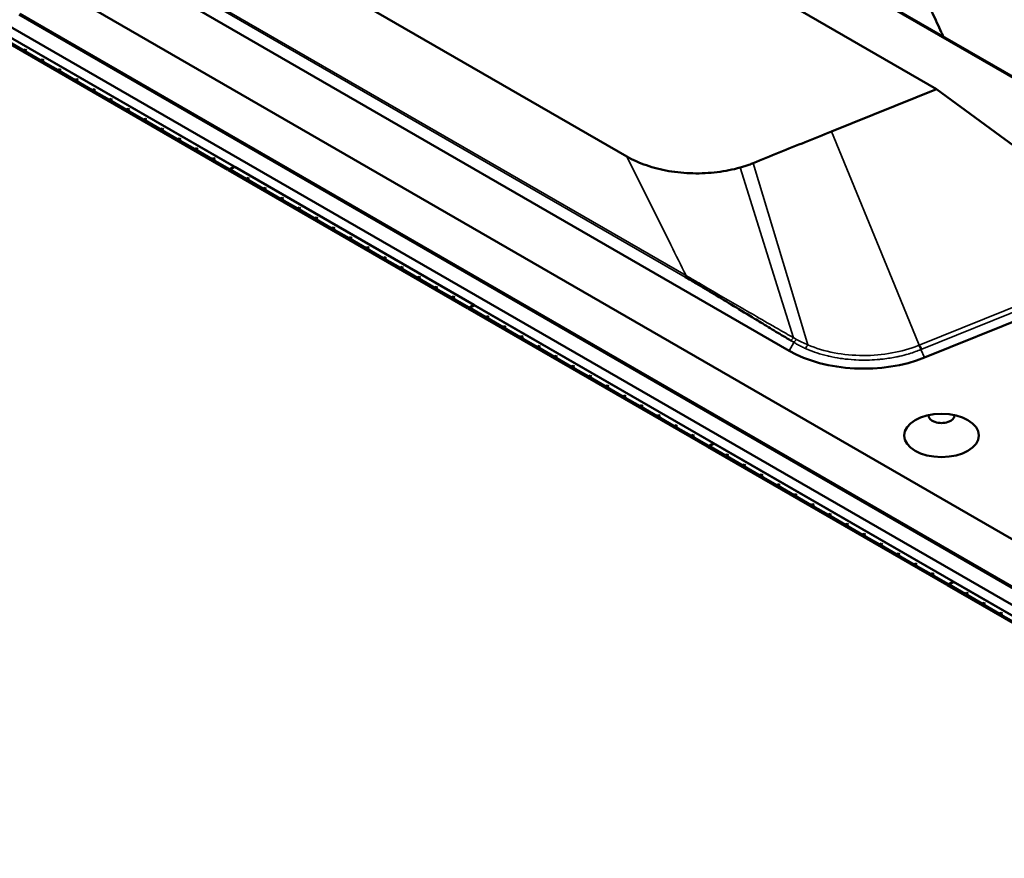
# Model space of a CAD drawing. Header units: millimetres. Extents: x 0 to 2100, y 0 to 1485.
# Tile 94 of 256: x 1712 to 1833, y 714 to 817. Entities that reach past the tile are written whole.
import ezdxf

# ---------------------------------------------------------------- set-up
doc = ezdxf.new("R2010")
doc.units = ezdxf.units.MM
doc.header["$LTSCALE"] = 5
doc.layers.add('Sichtbar (ISO)', color=7, linetype='Continuous', lineweight=50)
doc.layers.add('Sichtbar schmal (ISO)', color=7, linetype='Continuous', lineweight=35)

msp = doc.modelspace()

# ---------------------------------------------------------------- linework, layer by layer
at = {"layer": 'Sichtbar (ISO)'}
for p, q in [((1540.2696, 922.1123), (1893.2011, 718.3476)), ((1640.0144, 871.8734), (1806.1845, 775.9351)), ((1786.262, 799.7997), (1672.5812, 865.4333)), ((1790.7015, 834.4293), (1846.9318, 801.9647)), ((1792.2577, 833.4225), (1853.3886, 798.1286)), ((1792.2577, 826.5968), (1824.2915, 808.1021)), ((1888.0765, 715.3355), (1711.5645, 817.2445)), ((1711.706, 817.3262), (1887.9349, 715.5806)), ((1709.735, 816.1882), (1886.3704, 714.2079)), ((1886.3704, 714.2079), (1709.735, 816.1882)), ((1707.8258, 815.135), (1737.2061, 798.1723)), ((1885.2391, 713.5547), (1708.6036, 815.535)), ((1737.9839, 798.5723), (1708.6036, 815.535)), ((1712.1384, 812.841), (1710.1755, 813.9743)), ((1712.1384, 812.841), (1712.3506, 812.9635)), ((1712.2799, 812.8084), (1712.4496, 812.9063)), ((1712.2799, 812.7594), (1712.492, 812.8818)), ((1712.2799, 812.8084), (1712.2799, 812.7594)), ((1714.2428, 811.6261), (1712.2799, 812.7594)), ((1712.492, 812.8818), (1712.3506, 812.9635)), ((1714.2428, 811.6261), (1714.4549, 811.7485)), ((1714.3842, 811.5934), (1714.5539, 811.6914)), ((1714.3842, 811.5444), (1714.5963, 811.6669)), ((1714.3842, 811.5934), (1714.3842, 811.5444)), ((1716.3471, 810.4111), (1714.3842, 811.5444)), ((1714.5963, 811.6669), (1714.4549, 811.7485)), ((1716.3471, 810.4111), (1716.5593, 810.5336)), ((1716.4886, 810.3785), (1716.6583, 810.4764)), ((1716.4886, 810.3295), (1716.7007, 810.4519)), ((1716.4886, 810.3785), (1716.4886, 810.3295)), ((1718.4515, 809.1962), (1716.4886, 810.3295)), ((1716.7007, 810.4519), (1716.5593, 810.5336)), ((1718.4515, 809.1962), (1718.6636, 809.3187)), ((1718.5929, 809.1635), (1718.7626, 809.2615)), ((1718.5929, 809.1145), (1718.805, 809.237)), ((1718.5929, 809.1635), (1718.5929, 809.1145)), ((1720.5558, 807.9812), (1718.5929, 809.1145)), ((1718.805, 809.237), (1718.6636, 809.3187)), ((1720.5558, 807.9812), (1720.768, 808.1037)), ((1720.6973, 807.9486), (1720.867, 808.0466)), ((1720.6973, 807.8996), (1720.9094, 808.0221)), ((1720.6973, 807.9486), (1720.6973, 807.8996)), ((1722.6602, 806.7663), (1720.6973, 807.8996)), ((1720.9094, 808.0221), (1720.768, 808.1037)), ((1824.2915, 808.1021), (1811.4078, 802.8946)), ((1851.2013, 788.3591), (1824.2915, 808.1021)), ((1722.6602, 806.7663), (1722.8723, 806.8888)), ((1722.8016, 806.7336), (1722.9713, 806.8316)), ((1722.8016, 806.6846), (1723.0137, 806.8071)), ((1722.8016, 806.7336), (1722.8016, 806.6846)), ((1724.7645, 805.5513), (1722.8016, 806.6846)), ((1723.0137, 806.8071), (1722.8723, 806.8888)), ((1724.7645, 805.5513), (1724.9767, 805.6738)), ((1724.906, 805.5187), (1725.0757, 805.6167)), ((1724.906, 805.4697), (1725.1181, 805.5922)), ((1724.906, 805.5187), (1724.906, 805.4697)), ((1726.8689, 804.3364), (1724.906, 805.4697)), ((1725.1181, 805.5922), (1724.9767, 805.6738)), ((1726.8689, 804.3364), (1727.081, 804.4589)), ((1727.0103, 804.3037), (1727.18, 804.4017)), ((1727.0103, 804.2547), (1727.2225, 804.3772)), ((1727.0103, 804.3037), (1727.0103, 804.2547)), ((1728.9733, 803.1215), (1727.0103, 804.2547)), ((1727.2225, 804.3772), (1727.081, 804.4589)), ((1728.9733, 803.1215), (1729.1854, 803.2439)), ((1729.1147, 803.0888), (1729.2844, 803.1868)), ((1729.1147, 803.0398), (1729.3268, 803.1623)), ((1729.1147, 803.0888), (1729.1147, 803.0398)), ((1731.0776, 801.9065), (1729.1147, 803.0398)), ((1729.3268, 803.1623), (1729.1854, 803.2439)), ((1731.0776, 801.9065), (1731.2897, 802.029)), ((1731.219, 801.8738), (1731.3887, 801.9718)), ((1731.219, 801.8249), (1731.4312, 801.9473)), ((1731.219, 801.8738), (1731.219, 801.8249)), ((1733.182, 800.6916), (1731.219, 801.8249)), ((1731.4312, 801.9473), (1731.2897, 802.029)), ((1733.182, 800.6916), (1733.3941, 800.814)), ((1733.3234, 800.6589), (1733.4931, 800.7569)), ((1733.3234, 800.6099), (1733.5355, 800.7324)), ((1733.3234, 800.6589), (1733.3234, 800.6099)), ((1735.2863, 799.4766), (1733.3234, 800.6099)), ((1733.5355, 800.7324), (1733.3941, 800.814)), ((1735.2863, 799.4766), (1735.4984, 799.5991)), ((1735.4277, 799.444), (1735.5974, 799.5419)), ((1735.4277, 799.395), (1735.6399, 799.5174)), ((1735.4277, 799.444), (1735.4277, 799.395)), ((1737.4182, 798.2457), (1735.4277, 799.395)), ((1735.6399, 799.5174), (1735.4984, 799.5991)), ((1737.2061, 798.1723), (1737.3758, 798.2702)), ((1737.2768, 798.1314), (1737.4889, 798.2539)), ((1737.2768, 798.2131), (1737.2768, 798.1314)), ((1737.2768, 798.1314), (1766.6571, 781.1687)), ((1737.9839, 798.5723), (1737.4182, 798.2457)), ((1738.0546, 798.5315), (1737.4889, 798.2049)), ((1737.4889, 798.2049), (1737.4889, 798.2539)), ((1739.4851, 797.0524), (1737.4889, 798.2049)), ((1767.4349, 781.5688), (1738.0546, 798.5315)), ((1739.4851, 797.0524), (1739.6972, 797.1749)), ((1739.6265, 797.0198), (1739.7962, 797.1178)), ((1739.6265, 796.9708), (1739.8387, 797.0933)), ((1739.6265, 797.0198), (1739.6265, 796.9708)), ((1741.5895, 795.8375), (1739.6265, 796.9708)), ((1739.8387, 797.0933), (1739.6972, 797.1749)), ((1741.5895, 795.8375), (1741.8016, 795.96)), ((1741.7309, 795.8048), (1741.9006, 795.9028)), ((1741.7309, 795.7558), (1741.943, 795.8783)), ((1741.7309, 795.8048), (1741.7309, 795.7558)), ((1743.6938, 794.6225), (1741.7309, 795.7558)), ((1741.943, 795.8783), (1741.8016, 795.96)), ((1743.6938, 794.6225), (1743.9059, 794.745)), ((1743.8352, 794.5899), (1744.0049, 794.6879)), ((1743.8352, 794.5409), (1744.0474, 794.6634)), ((1743.8352, 794.5899), (1743.8352, 794.5409)), ((1745.7982, 793.4076), (1743.8352, 794.5409)), ((1744.0474, 794.6634), (1743.9059, 794.745)), ((1745.7982, 793.4076), (1746.0103, 793.5301)), ((1745.9396, 793.3749), (1746.1093, 793.4729)), ((1745.9396, 793.326), (1746.1517, 793.4484)), ((1745.9396, 793.3749), (1745.9396, 793.326)), ((1747.9025, 792.1927), (1745.9396, 793.326)), ((1746.1517, 793.4484), (1746.0103, 793.5301)), ((1747.9025, 792.1927), (1748.1147, 792.3151)), ((1748.0439, 792.16), (1748.2136, 792.258)), ((1748.0439, 792.111), (1748.2561, 792.2335)), ((1748.0439, 792.16), (1748.0439, 792.111)), ((1750.0069, 790.9777), (1748.0439, 792.111)), ((1748.2561, 792.2335), (1748.1147, 792.3151)), ((1750.0069, 790.9777), (1750.219, 791.1002)), ((1750.1483, 790.945), (1750.318, 791.043)), ((1750.1483, 790.8961), (1750.3604, 791.0185)), ((1750.1483, 790.945), (1750.1483, 790.8961)), ((1752.1112, 789.7628), (1750.1483, 790.8961)), ((1750.3604, 791.0185), (1750.219, 791.1002)), ((1752.1112, 789.7628), (1752.3234, 789.8852)), ((1752.2526, 789.7301), (1752.4223, 789.8281)), ((1752.2526, 789.6811), (1752.4648, 789.8036)), ((1752.2526, 789.7301), (1752.2526, 789.6811)), ((1754.2156, 788.5478), (1752.2526, 789.6811)), ((1752.4648, 789.8036), (1752.3234, 789.8852)), ((1754.2156, 788.5478), (1754.4277, 788.6703)), ((1754.357, 788.5152), (1754.5267, 788.6131)), ((1754.357, 788.4662), (1754.5691, 788.5886)), ((1754.357, 788.5152), (1754.357, 788.4662)), ((1756.3199, 787.3329), (1754.357, 788.4662)), ((1754.5691, 788.5886), (1754.4277, 788.6703)), ((1756.3199, 787.3329), (1756.5321, 787.4553)), ((1756.4613, 787.3002), (1756.6311, 787.3982)), ((1756.4613, 787.2512), (1756.6735, 787.3737)), ((1756.4613, 787.3002), (1756.4613, 787.2512)), ((1758.4243, 786.1179), (1756.4613, 787.2512)), ((1756.6735, 787.3737), (1756.5321, 787.4553)), ((1822.8334, 775.0941), (1852.1601, 786.9499)), ((1758.4243, 786.1179), (1758.6364, 786.2404)), ((1758.5657, 786.0853), (1758.7354, 786.1832)), ((1758.5657, 786.0363), (1758.7778, 786.1588)), ((1758.5657, 786.0853), (1758.5657, 786.0363)), ((1760.5286, 784.903), (1758.5657, 786.0363)), ((1758.7778, 786.1588), (1758.6364, 786.2404)), ((1760.5286, 784.903), (1760.7408, 785.0255)), ((1760.6701, 784.8703), (1760.8398, 784.9683)), ((1760.6701, 784.8213), (1760.8822, 784.9438)), ((1760.6701, 784.8703), (1760.6701, 784.8213)), ((1762.633, 783.688), (1760.6701, 784.8213)), ((1760.8822, 784.9438), (1760.7408, 785.0255)), ((1762.633, 783.688), (1762.8451, 783.8105)), ((1762.7744, 783.6554), (1762.9441, 783.7534)), ((1762.7744, 783.6064), (1762.9865, 783.7289)), ((1762.7744, 783.6554), (1762.7744, 783.6064)), ((1764.7373, 782.4731), (1762.7744, 783.6064)), ((1762.9865, 783.7289), (1762.8451, 783.8105)), ((1764.7373, 782.4731), (1764.9495, 782.5956)), ((1764.8788, 782.4404), (1765.0485, 782.5384)), ((1764.8788, 782.3914), (1765.0909, 782.5139)), ((1764.8788, 782.4404), (1764.8788, 782.3914)), ((1766.8693, 781.2422), (1764.8788, 782.3914)), ((1765.0909, 782.5139), (1764.9495, 782.5956)), ((1766.6571, 781.1687), (1766.8268, 781.2667)), ((1766.7278, 781.1279), (1766.94, 781.2504)), ((1766.7278, 781.2096), (1766.7278, 781.1279)), ((1766.7278, 781.1279), (1796.1082, 764.1652)), ((1767.4349, 781.5688), (1766.8693, 781.2422)), ((1767.5057, 781.528), (1766.94, 781.2014)), ((1766.94, 781.2014), (1766.94, 781.2504)), ((1768.9361, 780.0489), (1766.94, 781.2014)), ((1796.886, 764.5653), (1767.5057, 781.528)), ((1768.9361, 780.0489), (1769.1483, 780.1714)), ((1769.0776, 780.0163), (1769.2473, 780.1142)), ((1769.0776, 779.9673), (1769.2897, 780.0897)), ((1769.0776, 780.0163), (1769.0776, 779.9673)), ((1771.0405, 778.834), (1769.0776, 779.9673)), ((1769.2897, 780.0897), (1769.1483, 780.1714)), ((1771.0405, 778.834), (1771.2526, 778.9564)), ((1771.1819, 778.8013), (1771.3516, 778.8993)), ((1771.1819, 778.7523), (1771.394, 778.8748)), ((1771.1819, 778.8013), (1771.1819, 778.7523)), ((1773.1448, 777.619), (1771.1819, 778.7523)), ((1771.394, 778.8748), (1771.2526, 778.9564)), ((1773.1448, 777.619), (1773.357, 777.7415)), ((1773.2863, 777.5864), (1773.456, 777.6843)), ((1773.2863, 777.5374), (1773.4984, 777.6598)), ((1773.2863, 777.5864), (1773.2863, 777.5374)), ((1775.2492, 776.4041), (1773.2863, 777.5374)), ((1773.4984, 777.6598), (1773.357, 777.7415)), ((1775.2492, 776.4041), (1775.4613, 776.5265)), ((1775.3906, 776.3714), (1775.5603, 776.4694)), ((1775.3906, 776.3224), (1775.6027, 776.4449)), ((1775.3906, 776.3714), (1775.3906, 776.3224)), ((1777.3535, 775.1891), (1775.3906, 776.3224)), ((1775.6027, 776.4449), (1775.4613, 776.5265)), ((1809.72, 776.1999), (1809.72, 776.2017)), ((1819.3045, 775.7515), (1819.3045, 775.7497)), ((1822.0943, 776.5922), (1822.0943, 776.5922)), ((1777.3535, 775.1891), (1777.5657, 775.3116)), ((1777.495, 775.1565), (1777.6647, 775.2544)), ((1777.495, 775.1075), (1777.7071, 775.23)), ((1777.495, 775.1565), (1777.495, 775.1075)), ((1779.4579, 773.9742), (1777.495, 775.1075)), ((1777.7071, 775.23), (1777.5657, 775.3116)), ((1779.4579, 773.9742), (1779.67, 774.0967)), ((1779.5993, 773.9415), (1779.769, 774.0395)), ((1779.5993, 773.8925), (1779.8114, 774.015)), ((1779.5993, 773.9415), (1779.5993, 773.8925)), ((1781.5622, 772.7592), (1779.5993, 773.8925)), ((1779.8114, 774.015), (1779.67, 774.0967)), ((1781.5622, 772.7592), (1781.7744, 772.8817)), ((1781.7037, 772.7266), (1781.8734, 772.8246)), ((1781.7037, 772.6776), (1781.9158, 772.8001)), ((1781.7037, 772.7266), (1781.7037, 772.6776)), ((1783.6666, 771.5443), (1781.7037, 772.6776)), ((1781.9158, 772.8001), (1781.7744, 772.8817)), ((1783.6666, 771.5443), (1783.8787, 771.6668)), ((1783.808, 771.5116), (1783.9777, 771.6096)), ((1783.808, 771.4626), (1784.0202, 771.5851)), ((1783.808, 771.5116), (1783.808, 771.4626)), ((1785.771, 770.3293), (1783.808, 771.4626)), ((1784.0202, 771.5851), (1783.8787, 771.6668)), ((1785.771, 770.3293), (1785.9831, 770.4518)), ((1785.9124, 770.2967), (1786.0821, 770.3947)), ((1785.9124, 770.2477), (1786.1245, 770.3702)), ((1785.9124, 770.2967), (1785.9124, 770.2477)), ((1787.8753, 769.1144), (1785.9124, 770.2477)), ((1786.1245, 770.3702), (1785.9831, 770.4518)), ((1787.8753, 769.1144), (1788.0874, 769.2369)), ((1788.0167, 769.0817), (1788.1864, 769.1797)), ((1788.0167, 769.0328), (1788.2289, 769.1552)), ((1788.0167, 769.0817), (1788.0167, 769.0328)), ((1789.9797, 767.8995), (1788.0167, 769.0328)), ((1788.2289, 769.1552), (1788.0874, 769.2369)), ((1789.9797, 767.8995), (1790.1918, 768.0219)), ((1790.1211, 767.8668), (1790.2908, 767.9648)), ((1790.1211, 767.8178), (1790.3332, 767.9403)), ((1790.1211, 767.8668), (1790.1211, 767.8178)), ((1792.084, 766.6845), (1790.1211, 767.8178)), ((1790.3332, 767.9403), (1790.1918, 768.0219)), ((1792.084, 766.6845), (1792.2961, 766.807)), ((1792.2254, 766.6518), (1792.3951, 766.7498)), ((1792.2254, 766.6029), (1792.4376, 766.7253)), ((1792.2254, 766.6518), (1792.2254, 766.6029)), ((1794.1884, 765.4696), (1792.2254, 766.6029)), ((1792.4376, 766.7253), (1792.2961, 766.807)), ((1794.1884, 765.4696), (1794.4005, 765.592)), ((1794.3298, 765.4369), (1794.4995, 765.5349)), ((1794.3298, 765.3879), (1794.5419, 765.5104)), ((1794.3298, 765.4369), (1794.3298, 765.3879)), ((1796.3203, 764.2387), (1794.3298, 765.3879)), ((1794.5419, 765.5104), (1794.4005, 765.592)), ((1796.1082, 764.1652), (1796.2779, 764.2632)), ((1796.1789, 764.1244), (1796.391, 764.2469)), ((1796.1789, 764.206), (1796.1789, 764.1244)), ((1796.1789, 764.1244), (1825.5592, 747.1617)), ((1796.886, 764.5653), (1796.3203, 764.2387)), ((1796.9567, 764.5245), (1796.391, 764.1979)), ((1796.391, 764.1979), (1796.391, 764.2469)), ((1798.3872, 763.0454), (1796.391, 764.1979)), ((1826.337, 747.5618), (1796.9567, 764.5245)), ((1798.3872, 763.0454), (1798.5993, 763.1679)), ((1798.5286, 763.0127), (1798.6983, 763.1107)), ((1798.5286, 762.9637), (1798.7407, 763.0862)), ((1798.5286, 763.0127), (1798.5286, 762.9637)), ((1800.4915, 761.8304), (1798.5286, 762.9637)), ((1798.7407, 763.0862), (1798.5993, 763.1679)), ((1800.4915, 761.8304), (1800.7036, 761.9529)), ((1800.6329, 761.7978), (1800.8026, 761.8958)), ((1800.6329, 761.7488), (1800.8451, 761.8713)), ((1800.6329, 761.7978), (1800.6329, 761.7488)), ((1802.5959, 760.6155), (1800.6329, 761.7488)), ((1800.8451, 761.8713), (1800.7036, 761.9529)), ((1802.5959, 760.6155), (1802.808, 760.738)), ((1802.7373, 760.5828), (1802.907, 760.6808)), ((1802.7373, 760.5338), (1802.9494, 760.6563)), ((1802.7373, 760.5828), (1802.7373, 760.5338)), ((1804.7002, 759.4006), (1802.7373, 760.5338)), ((1802.9494, 760.6563), (1802.808, 760.738)), ((1804.7002, 759.4006), (1804.9124, 759.523)), ((1804.8416, 759.3679), (1805.0113, 759.4659)), ((1804.8416, 759.3189), (1805.0538, 759.4414)), ((1804.8416, 759.3679), (1804.8416, 759.3189)), ((1806.8046, 758.1856), (1804.8416, 759.3189)), ((1805.0538, 759.4414), (1804.9124, 759.523)), ((1806.8046, 758.1856), (1807.0167, 758.3081)), ((1806.946, 758.1529), (1807.1157, 758.2509)), ((1806.946, 758.104), (1807.1581, 758.2264)), ((1806.946, 758.1529), (1806.946, 758.104)), ((1808.9089, 756.9707), (1806.946, 758.104)), ((1807.1581, 758.2264), (1807.0167, 758.3081)), ((1808.9089, 756.9707), (1809.1211, 757.0931)), ((1809.0503, 756.938), (1809.22, 757.036)), ((1809.0503, 756.889), (1809.2625, 757.0115)), ((1809.0503, 756.938), (1809.0503, 756.889)), ((1811.0133, 755.7557), (1809.0503, 756.889)), ((1809.2625, 757.0115), (1809.1211, 757.0931)), ((1811.0133, 755.7557), (1811.2254, 755.8782)), ((1811.1547, 755.7231), (1811.3244, 755.821)), ((1811.1547, 755.6741), (1811.3668, 755.7965)), ((1811.1547, 755.7231), (1811.1547, 755.6741)), ((1813.1176, 754.5408), (1811.1547, 755.6741)), ((1811.3668, 755.7965), (1811.2254, 755.8782)), ((1813.1176, 754.5408), (1813.3298, 754.6632)), ((1813.259, 754.5081), (1813.4288, 754.6061)), ((1813.259, 754.4591), (1813.4712, 754.5816)), ((1813.259, 754.5081), (1813.259, 754.4591)), ((1815.222, 753.3258), (1813.259, 754.4591)), ((1813.4712, 754.5816), (1813.3298, 754.6632)), ((1815.222, 753.3258), (1815.4341, 753.4483)), ((1815.3634, 753.2932), (1815.5331, 753.3911)), ((1815.3634, 753.2442), (1815.5755, 753.3666)), ((1815.3634, 753.2932), (1815.3634, 753.2442)), ((1817.3263, 752.1109), (1815.3634, 753.2442)), ((1815.5755, 753.3666), (1815.4341, 753.4483)), ((1817.3263, 752.1109), (1817.5385, 752.2334)), ((1817.4678, 752.0782), (1817.6375, 752.1762)), ((1817.4678, 752.0292), (1817.6799, 752.1517)), ((1817.4678, 752.0782), (1817.4678, 752.0292)), ((1819.4307, 750.8959), (1817.4678, 752.0292)), ((1817.6799, 752.1517), (1817.5385, 752.2334)), ((1819.4307, 750.8959), (1819.6428, 751.0184)), ((1819.5721, 750.8633), (1819.7418, 750.9613)), ((1819.5721, 750.8143), (1819.7842, 750.9368)), ((1819.5721, 750.8633), (1819.5721, 750.8143)), ((1821.535, 749.681), (1819.5721, 750.8143)), ((1819.7842, 750.9368), (1819.6428, 751.0184)), ((1821.535, 749.681), (1821.7472, 749.8035)), ((1821.6765, 749.6483), (1821.8462, 749.7463)), ((1821.6765, 749.5993), (1821.8886, 749.7218)), ((1821.6765, 749.6483), (1821.6765, 749.5993)), ((1823.6394, 748.466), (1821.6765, 749.5993)), ((1821.8886, 749.7218), (1821.7472, 749.8035)), ((1823.6394, 748.466), (1823.8515, 748.5885)), ((1823.7808, 748.4334), (1823.9505, 748.5314)), ((1823.7808, 748.3844), (1823.9929, 748.5069)), ((1823.7808, 748.4334), (1823.7808, 748.3844)), ((1825.7713, 747.2352), (1823.7808, 748.3844)), ((1823.9929, 748.5069), (1823.8515, 748.5885)), ((1825.5592, 747.1617), (1825.7289, 747.2597)), ((1825.6299, 747.1209), (1825.842, 747.2433)), ((1825.6299, 747.2025), (1825.6299, 747.1209)), ((1825.6299, 747.1209), (1855.0102, 730.1582)), ((1826.337, 747.5618), (1825.7713, 747.2352)), ((1826.4077, 747.5209), (1825.842, 747.1943)), ((1825.842, 747.1943), (1825.842, 747.2433)), ((1827.8382, 746.0419), (1825.842, 747.1943)), ((1855.788, 730.5582), (1826.4077, 747.5209)), ((1827.8382, 746.0419), (1828.0503, 746.1643)), ((1827.9796, 746.0092), (1828.1493, 746.1072)), ((1827.9796, 745.9602), (1828.1917, 746.0827)), ((1827.9796, 746.0092), (1827.9796, 745.9602)), ((1829.9425, 744.8269), (1827.9796, 745.9602)), ((1828.1917, 746.0827), (1828.0503, 746.1643)), ((1829.9425, 744.8269), (1830.1547, 744.9494)), ((1830.084, 744.7943), (1830.2537, 744.8922)), ((1830.084, 744.7453), (1830.2961, 744.8677)), ((1830.084, 744.7943), (1830.084, 744.7453)), ((1832.0469, 743.612), (1830.084, 744.7453)), ((1830.2961, 744.8677), (1830.1547, 744.9494)), ((1832.0469, 743.612), (1832.259, 743.7344)), ((1832.1883, 743.5793), (1832.358, 743.6773)), ((1832.1883, 743.5303), (1832.4004, 743.6528)), ((1832.1883, 743.5793), (1832.1883, 743.5303)), ((1834.1512, 742.397), (1832.1883, 743.5303)), ((1832.4004, 743.6528), (1832.259, 743.7344))]:
    msp.add_line(p, q, dxfattribs=at)
for centre, major_axis, ratio, start_param, end_param in [((1805.1238, 782.2629), (3.325, -5.7591), 0.57735083, 4.81944971, 4.81954494), ((1815.3769, 781.2423), (13, 0), 0.57735027, 3.92699087, 5.32325407), ((1824.9226, 767.9741), (-1.6, 0), 0.57735027, 6.23897673, 9.46898653)]:
    msp.add_ellipse(centre, major_axis=major_axis, ratio=ratio, start_param=start_param, end_param=end_param, dxfattribs=at)
msp.add_ellipse((1824.9226, 765.5246), major_axis=(-4.6, 0), ratio=0.57735027, dxfattribs=at)
for points, knots in [([(1825.1602, 814.5345), (1825.0726, 814.7218), (1824.6241, 815.6812), (1823.8707, 817.2997), (1822.9279, 819.3976), (1822.1422, 821.29), (1821.5215, 823.0265), (1821.1026, 824.6), (1820.8585, 826.1583), (1820.7482, 827.5965), (1820.6775, 829.6767), (1820.6801, 831.1826), (1820.6801, 832.3035)], [0.67751655, 0.67751655, 0.67751655, 0.67751655, 0.6874428, 0.72836518, 0.76325735, 0.798163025, 0.827643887, 0.853837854, 0.880724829, 0.91189687, 0.934482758, 1, 1, 1, 1]), ([(1800.1867, 798.453), (1799.2714, 798.1924), (1798.3302, 798.008), (1797.3554, 797.8904), (1796.3806, 797.7727), (1795.3721, 797.7214), (1794.3695, 797.7428), (1793.8764, 797.7533), (1793.3846, 797.7811), (1792.8975, 797.8267), (1792.3943, 797.8738), (1791.8962, 797.9401), (1791.4063, 798.0246), (1790.4425, 798.1909), (1789.5113, 798.4294), (1788.649, 798.7259), (1787.7868, 799.0225), (1786.9932, 799.378), (1786.262, 799.7997)], [0, 0, 0, 0, 0.2, 0.2, 0.2, 0.4, 0.4, 0.4, 0.49836678, 0.49836678, 0.49836678, 0.6, 0.6, 0.6, 0.8, 0.8, 0.8, 1, 1, 1, 1]), ([(1793.4201, 784.9963), (1793.8772, 784.7323), (1794.3328, 784.4657), (1794.7872, 784.1971), (1795.5177, 783.7654), (1796.2452, 783.3283), (1796.9719, 782.89), (1797.7771, 782.4043), (1798.5813, 781.9171), (1799.3856, 781.4297), (1800.242, 780.9108), (1801.0983, 780.3917), (1801.9541, 779.8718), (1802.2076, 779.7178), (1802.461, 779.5638), (1802.7144, 779.4096), (1803.3353, 779.0318), (1803.9568, 778.6548), (1804.5792, 778.2795), (1805.1948, 777.9085), (1805.8113, 777.5392), (1806.4293, 777.1724)], [0.00000008, 0.00000008, 0.00000008, 0.00000008, 0.104354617, 0.104354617, 0.104354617, 0.27208777, 0.27208777, 0.27208777, 0.457912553, 0.457912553, 0.457912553, 0.655776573, 0.655776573, 0.655776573, 0.714379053, 0.714379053, 0.714379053, 0.857994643, 0.857994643, 0.857994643, 1, 1, 1, 1])]:
    msp.add_open_spline(points, degree=3, knots=knots, dxfattribs=at)
for points in [[(1811.4078, 802.8946), (1810.3304, 802.4591), (1808.18, 801.5886), (1804.9662, 800.2911), (1802.8344, 799.4254), (1801.7693, 798.9946)], [(1801.7693, 798.9946), (1801.6016, 798.9268), (1801.261, 798.7964), (1800.7332, 798.6159), (1800.3703, 798.5052), (1800.1867, 798.453)]]:
    msp.add_open_spline(points, degree=3, dxfattribs=at)
at = {"layer": 'Sichtbar schmal (ISO)'}
for p, q in [((1793.4201, 784.9963), (1654.2438, 865.3497)), ((1654.3585, 865.5231), (1793.5347, 785.1697)), ((1819.1417, 784.0177), (1811.4079, 802.8945)), ((1786.262, 799.7997), (1791.6555, 788.95)), ((1806.6346, 782.8456), (1801.7693, 798.9946)), ((1804.9312, 783.2766), (1800.1867, 798.453)), ((1822.1712, 776.6233), (1851.2013, 788.3591)), ((1851.6113, 787.8909), (1822.4989, 776.1218)), ((1806.7203, 777.5381), (1804.9312, 783.2766)), ((1822.1712, 776.6233), (1819.1417, 784.0177)), ((1808.5013, 776.647), (1806.6346, 782.8456)), ((1806.1845, 775.9351), (1806.7761, 776.9597)), ((1822.4989, 776.1218), (1822.395, 776.0796)), ((1822.395, 776.0796), (1822.8334, 775.0941))]:
    msp.add_line(p, q, dxfattribs=at)
for centre, major_axis, ratio, start_param, end_param in [((1793.9201, 784.7076), (0.5, 0.866), 0.57735027, 1.36176572, 1.57081303), ((1806.9293, 776.8838), (0.5103, 0.86), 0.57731968, 1.09727198, 1.57772229), ((1806.9253, 776.7536), (1.0819, -0.7041), 0.07199258, 1.75581975, 2.09324541), ((1807.2761, 776.671), (0.5341, 0.8454), 0.5770444, 1.08968804, 1.59376108), ((1821.9895, 775.8366), (-0.3781, 0.9258), 0.46853472, 4.78402911, 5.43344789)]:
    msp.add_ellipse(centre, major_axis=major_axis, ratio=ratio, start_param=start_param, end_param=end_param, dxfattribs=at)
for points in [[(1791.6555, 788.95), (1792.2829, 787.6905), (1792.9009, 786.4253), (1793.5347, 785.1697)], [(1806.7761, 776.9597), (1806.923, 776.8674), (1807.2258, 776.6886), (1807.7037, 776.4365), (1808.0378, 776.2803), (1808.2082, 776.2049)], [(1808.5013, 776.647), (1808.0027, 776.8542), (1807.5306, 777.0841), (1807.0909, 777.3355)], [(1808.2082, 776.2049), (1808.2877, 776.3715), (1808.3931, 776.5303), (1808.5013, 776.647)]]:
    msp.add_open_spline(points, degree=3, dxfattribs=at)
for points, knots in [([(1793.5347, 785.1697), (1793.9744, 784.9185), (1794.431, 784.6549), (1794.9092, 784.3768), (1795.5946, 783.9783), (1796.3239, 783.5499), (1797.1126, 783.0889), (1797.1768, 783.0513), (1797.2414, 783.0136), (1797.3064, 782.9756), (1798.0181, 782.56), (1798.7774, 782.1175), (1799.5584, 781.6639), (1800.3365, 781.2121), (1801.1362, 780.7494), (1801.9308, 780.2902), (1802.0102, 780.2444), (1802.0895, 780.1986), (1802.1687, 780.1528), (1803.0602, 779.6379), (1803.9467, 779.1274), (1804.8408, 778.6144), (1805.4623, 778.2577), (1806.0874, 777.8998), (1806.7203, 777.5382)], [0, 0, 0, 0, 0.1307235, 0.1307235, 0.1307235, 0.3180793, 0.3180793, 0.3180793, 0.33333333, 0.33333333, 0.33333333, 0.50031064, 0.50031064, 0.50031064, 0.66666667, 0.66666667, 0.66666667, 0.68327854, 0.68327854, 0.68327854, 0.87011983, 0.87011983, 0.87011983, 1, 1, 1, 1]), ([(1806.7204, 777.538), (1806.7617, 777.5165), (1806.8029, 777.4947), (1806.8442, 777.4725), (1806.8854, 777.4503), (1806.9266, 777.4278), (1806.9677, 777.4049), (1807.0088, 777.382), (1807.0499, 777.3588), (1807.0909, 777.3353)], [0, 0, 0, 0, 0.33333333, 0.33333333, 0.33333333, 0.66666667, 0.66666667, 0.66666667, 1, 1, 1, 1]), ([(1808.2082, 776.2049), (1808.304, 776.1624), (1808.4008, 776.1208), (1808.4988, 776.08), (1808.8565, 775.931), (1809.2283, 775.7936), (1809.6119, 775.6686), (1810.0399, 775.5292), (1810.4826, 775.4052), (1810.9368, 775.2976), (1811.0014, 775.2823), (1811.0661, 775.2673), (1811.1311, 775.2527), (1811.5705, 775.1538), (1812.02, 775.0702), (1812.4766, 775.0024), (1812.5629, 774.9895), (1812.6494, 774.9773), (1812.7361, 774.9656), (1813.2119, 774.9016), (1813.6947, 774.8546), (1814.1808, 774.825), (1814.2524, 774.8207), (1814.3241, 774.8167), (1814.3958, 774.8131), (1814.8703, 774.7894), (1815.3474, 774.7822), (1815.8239, 774.7916), (1815.9086, 774.7933), (1815.9933, 774.7955), (1816.0779, 774.7982), (1816.4879, 774.8115), (1816.897, 774.837), (1817.3031, 774.8746), (1817.4525, 774.8885), (1817.6015, 774.904), (1817.75, 774.9212), (1818.0435, 774.955), (1818.335, 774.9953), (1818.6238, 775.0418), (1818.8783, 775.0828), (1819.1307, 775.1287), (1819.3804, 775.1794), (1819.5202, 775.2077), (1819.6591, 775.2376), (1819.7971, 775.2689), (1820.1476, 775.3485), (1820.4922, 775.4376), (1820.8295, 775.5358), (1820.8659, 775.5464), (1820.9023, 775.5572), (1820.9386, 775.568), (1821.2072, 775.6482), (1821.471, 775.7343), (1821.7292, 775.8259), (1821.9556, 775.9062), (1822.1777, 775.9908), (1822.395, 776.0796)], [0, 0, 0, 0, 0.02387741, 0.02387741, 0.02387741, 0.11111111, 0.11111111, 0.11111111, 0.20840408, 0.20840408, 0.20840408, 0.22222222, 0.22222222, 0.22222222, 0.31567979, 0.31567979, 0.31567979, 0.33333333, 0.33333333, 0.33333333, 0.43017832, 0.43017832, 0.43017832, 0.44444444, 0.44444444, 0.44444444, 0.538787, 0.538787, 0.538787, 0.55555556, 0.55555556, 0.55555556, 0.63678513, 0.63678513, 0.63678513, 0.66666667, 0.66666667, 0.66666667, 0.72572451, 0.72572451, 0.72572451, 0.77777778, 0.77777778, 0.77777778, 0.80690054, 0.80690054, 0.80690054, 0.8808881, 0.8808881, 0.8808881, 0.88888889, 0.88888889, 0.88888889, 0.94809737, 0.94809737, 0.94809737, 1, 1, 1, 1]), ([(1822.0656, 776.5808), (1820.0892, 775.7818), (1817.6814, 775.3372), (1815.2784, 775.348), (1812.8753, 775.3587), (1810.4769, 775.826), (1808.5013, 776.6469)], [0, 0, 0, 0, 0.5, 0.5, 0.5, 1, 1, 1, 1]), ([(1822.0656, 776.5808), (1822.0774, 776.5854), (1822.0891, 776.5901), (1822.1008, 776.5948), (1822.1125, 776.5995), (1822.1243, 776.6043), (1822.136, 776.609), (1822.1477, 776.6138), (1822.1595, 776.6185), (1822.1712, 776.6233)], [0, 0, 0, 0, 0.33333333, 0.33333333, 0.33333333, 0.66666667, 0.66666667, 0.66666667, 1, 1, 1, 1]), ([(1822.4989, 776.1218), (1822.4696, 776.1875), (1822.4372, 776.2513), (1822.4023, 776.3117), (1822.3675, 776.3721), (1822.3302, 776.4292), (1822.2914, 776.4815), (1822.2525, 776.5338), (1822.2122, 776.5815), (1822.1712, 776.6233)], [0, 0, 0, 0, 0.33333333, 0.33333333, 0.33333333, 0.66666667, 0.66666667, 0.66666667, 1, 1, 1, 1])]:
    msp.add_open_spline(points, degree=3, knots=knots, dxfattribs=at)

doc.saveas('drawing.dxf')
